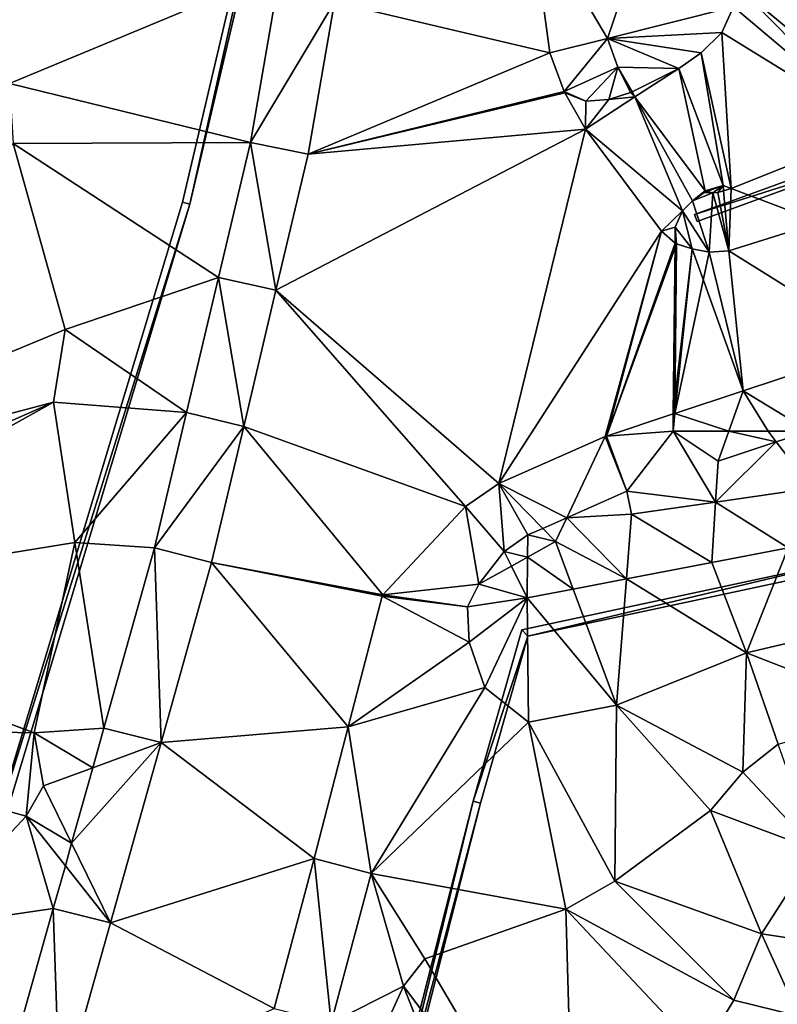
# Model space of a CAD drawing. Header units: inches. Extents: x 573046 to 573309, y 6670408 to 6670677.
# Tile 72 of 111: x 573178 to 573198, y 6670562 to 6670588. Entities that reach past the tile are written whole.
import ezdxf

# ---------------------------------------------------------------- set-up
doc = ezdxf.new("R2010")
doc.units = ezdxf.units.IN
doc.header["$MEASUREMENT"] = 0
for name, color, linetype in [('Objekter_Gjerde', 10, 'Continuous'), ('Objekter_Mur', 10, 'Continuous'), ('Terreng_ortofoto', 10, 'Continuous'), ('Veg', 10, 'Continuous')]:
    doc.layers.add(name, color=color, linetype=linetype)

msp = doc.modelspace()

# ---------------------------------------------------------------- linework, layer by layer
at = {"layer": 'Terreng_ortofoto'}
for points in [[(573194.51, 6670591.608, 216.489), (573191.12, 6670591.06, 216.51), (573193.153, 6670587.615, 216.433)], [(573194.51, 6670591.608, 216.489), (573193.153, 6670587.615, 216.433), (573196.47, 6670588.45, 216.4)], [(573200.192, 6670591.332, 216.42), (573196.7, 6670588.88, 216.39), (573200.871, 6670585.423, 216.32)], [(573185.97, 6670588.57, 216.257), (573191.64, 6670587.24, 216.44), (573191.12, 6670591.06, 216.51)], [(573191.12, 6670591.06, 216.51), (573191.64, 6670587.24, 216.44), (573193.153, 6670587.615, 216.433)], [(573184.54, 6670589.397, 215.97), (573176.69, 6670588.86, 215), (573177.42, 6670586.43, 215)], [(573184.54, 6670589.397, 215.97), (573177.42, 6670586.43, 215), (573183.761, 6670584.881, 215.94)], [(573184.54, 6670589.397, 215.97), (573183.761, 6670584.881, 215.94), (573185.97, 6670588.57, 216.257)], [(573196.47, 6670588.45, 216.4), (573200.3, 6670585.219, 216.315), (573196.7, 6670588.88, 216.39)], [(573200.871, 6670585.423, 216.32), (573196.7, 6670588.88, 216.39), (573200.3, 6670585.219, 216.315)], [(573185.97, 6670588.57, 216.257), (573183.761, 6670584.881, 215.94), (573185.28, 6670584.57, 216.13)], [(573185.97, 6670588.57, 216.257), (573185.28, 6670584.57, 216.13), (573191.64, 6670587.24, 216.44)], [(573196.47, 6670588.45, 216.4), (573193.153, 6670587.615, 216.433), (573196.16, 6670587.77, 216.4)], [(573196.47, 6670588.45, 216.4), (573196.16, 6670587.77, 216.4), (573200.3, 6670585.219, 216.315)], [(573196.16, 6670587.77, 216.4), (573193.153, 6670587.615, 216.433), (573195.62, 6670587.24, 216.4)], [(573196.16, 6670587.77, 216.4), (573195.62, 6670587.24, 216.4), (573196.406, 6670583.672, 216.279)], [(573196.16, 6670587.77, 216.4), (573196.406, 6670583.672, 216.279), (573200.3, 6670585.219, 216.315)], [(573193.153, 6670587.615, 216.433), (573191.64, 6670587.24, 216.44), (573192.013, 6670586.219, 216.43)], [(573193.153, 6670587.615, 216.433), (573192.013, 6670586.219, 216.43), (573193.43, 6670586.858, 216.419)], [(573195.03, 6670586.83, 216.4), (573195.62, 6670587.24, 216.4), (573193.153, 6670587.615, 216.433)], [(573195.03, 6670586.83, 216.4), (573193.153, 6670587.615, 216.433), (573193.43, 6670586.858, 216.419)], [(573185.28, 6670584.57, 216.13), (573192.013, 6670586.219, 216.43), (573191.64, 6670587.24, 216.44)], [(573195.03, 6670586.83, 216.4), (573196.2, 6670583.75, 216.28), (573195.62, 6670587.24, 216.4)], [(573195.62, 6670587.24, 216.4), (573196.2, 6670583.75, 216.28), (573196.406, 6670583.672, 216.279)], [(573192.013, 6670586.219, 216.43), (573192.59, 6670585.97, 216.42), (573193.43, 6670586.858, 216.419)], [(573193.43, 6670586.858, 216.419), (573192.59, 6670585.97, 216.42), (573193.19, 6670586.01, 216.4)], [(573193.43, 6670586.858, 216.419), (573193.19, 6670586.01, 216.4), (573193.76, 6670586.19, 216.4)], [(573193.43, 6670586.858, 216.419), (573193.76, 6670586.19, 216.4), (573193.803, 6670586.212, 216.4)], [(573195.03, 6670586.83, 216.4), (573193.43, 6670586.858, 216.419), (573193.803, 6670586.212, 216.4)], [(573195.03, 6670586.83, 216.4), (573193.803, 6670586.212, 216.4), (573193.877, 6670586.084, 216.396)], [(573195.03, 6670586.83, 216.4), (573193.877, 6670586.084, 216.396), (573195.728, 6670583.603, 216.281)], [(573195.03, 6670586.83, 216.4), (573195.728, 6670583.603, 216.281), (573196.2, 6670583.75, 216.28)], [(573177.42, 6670586.43, 215), (573177.52, 6670584.85, 215), (573183.761, 6670584.881, 215.94)], [(573185.28, 6670584.57, 216.13), (573192.03, 6670586.183, 216.43), (573192.013, 6670586.219, 216.43)], [(573192.013, 6670586.219, 216.43), (573192.03, 6670586.183, 216.43), (573192.039, 6670586.193, 216.43)], [(573192.013, 6670586.219, 216.43), (573192.039, 6670586.193, 216.43), (573192.59, 6670585.97, 216.42)], [(573192.59, 6670585.97, 216.42), (573192.039, 6670586.193, 216.43), (573192.03, 6670586.183, 216.43)], [(573193.76, 6670586.19, 216.4), (573193.19, 6670586.01, 216.4), (573193.877, 6670586.084, 216.396)], [(573193.803, 6670586.212, 216.4), (573193.76, 6670586.19, 216.4), (573193.877, 6670586.084, 216.396)], [(573185.28, 6670584.57, 216.13), (573192.58, 6670585.23, 216.41), (573192.03, 6670586.183, 216.43)], [(573192.59, 6670585.97, 216.42), (573192.03, 6670586.183, 216.43), (573192.58, 6670585.23, 216.41)], [(573193.877, 6670586.084, 216.396), (573193.19, 6670586.01, 216.4), (573192.58, 6670585.23, 216.41)], [(573195.13, 6670583.08, 216.28), (573193.877, 6670586.084, 216.396), (573192.58, 6670585.23, 216.41)], [(573192.59, 6670585.97, 216.42), (573192.58, 6670585.23, 216.41), (573193.19, 6670586.01, 216.4)], [(573195.728, 6670583.603, 216.281), (573193.877, 6670586.084, 216.396), (573195.39, 6670583.34, 216.28)], [(573195.13, 6670583.08, 216.28), (573195.39, 6670583.34, 216.28), (573193.877, 6670586.084, 216.396)], [(573185.28, 6670584.57, 216.13), (573184.433, 6670580.99, 216.203), (573192.58, 6670585.23, 216.41)], [(573184.433, 6670580.99, 216.203), (573190.3, 6670575.91, 216.35), (573192.58, 6670585.23, 216.41)], [(573194.58, 6670582.55, 216.28), (573192.58, 6670585.23, 216.41), (573190.3, 6670575.91, 216.35)], [(573194.58, 6670582.55, 216.28), (573195.13, 6670583.08, 216.28), (573192.58, 6670585.23, 216.41)], [(573200.3, 6670585.219, 216.315), (573196.406, 6670583.672, 216.279), (573198.755, 6670582.785, 216.235)], [(573177.52, 6670584.85, 215), (573166.69, 6670574.9, 214), (573178.89, 6670579.96, 215)], [(573177.52, 6670584.85, 215), (573182.92, 6670581.326, 215.884), (573183.761, 6670584.881, 215.94)], [(573177.52, 6670584.85, 215), (573178.89, 6670579.96, 215), (573182.92, 6670581.326, 215.884)], [(573183.761, 6670584.881, 215.94), (573182.92, 6670581.326, 215.884), (573184.433, 6670580.99, 216.203)], [(573183.761, 6670584.881, 215.94), (573184.433, 6670580.99, 216.203), (573185.28, 6670584.57, 216.13)], [(573195.728, 6670583.603, 216.281), (573195.39, 6670583.34, 216.28), (573195.7, 6670583.56, 216.28)], [(573195.728, 6670583.603, 216.281), (573195.7, 6670583.56, 216.28), (573195.745, 6670583.577, 216.28)], [(573196.2, 6670583.75, 216.28), (573195.728, 6670583.603, 216.281), (573195.771, 6670583.587, 216.28)], [(573195.728, 6670583.603, 216.281), (573195.745, 6670583.577, 216.28), (573195.771, 6670583.587, 216.28)], [(573196.2, 6670583.75, 216.28), (573195.771, 6670583.587, 216.28), (573195.924, 6670583.552, 216.278)], [(573196.2, 6670583.75, 216.28), (573195.924, 6670583.552, 216.278), (573196.055, 6670583.562, 216.277)], [(573196.2, 6670583.75, 216.28), (573196.055, 6670583.562, 216.277), (573196.212, 6670583.611, 216.278)], [(573196.35, 6670582.03, 216.26), (573196.212, 6670583.611, 216.278), (573196.055, 6670583.562, 216.277)], [(573196.2, 6670583.75, 216.28), (573196.212, 6670583.611, 216.278), (573196.406, 6670583.672, 216.279)], [(573196.406, 6670583.672, 216.279), (573196.212, 6670583.611, 216.278), (573196.35, 6670582.03, 216.26)], [(573196.406, 6670583.672, 216.279), (573196.35, 6670582.03, 216.26), (573198.755, 6670582.785, 216.235)], [(573195.13, 6670583.08, 216.28), (573195.83, 6670581.99, 216.26), (573195.39, 6670583.34, 216.28)], [(573195.924, 6670583.552, 216.278), (573195.7, 6670583.56, 216.28), (573195.39, 6670583.34, 216.28)], [(573195.924, 6670583.552, 216.278), (573195.39, 6670583.34, 216.28), (573195.83, 6670581.99, 216.26)], [(573195.745, 6670583.577, 216.28), (573195.7, 6670583.56, 216.28), (573195.924, 6670583.552, 216.278)], [(573195.771, 6670583.587, 216.28), (573195.745, 6670583.577, 216.28), (573195.924, 6670583.552, 216.278)], [(573196.35, 6670582.03, 216.26), (573195.924, 6670583.552, 216.278), (573195.83, 6670581.99, 216.26)], [(573196.35, 6670582.03, 216.26), (573196.055, 6670583.562, 216.277), (573195.924, 6670583.552, 216.278)], [(573194.58, 6670582.55, 216.28), (573194.94, 6670582.65, 216.28), (573195.13, 6670583.08, 216.28)], [(573195.13, 6670583.08, 216.28), (573194.94, 6670582.65, 216.28), (573195.38, 6670582.08, 216.27)], [(573195.13, 6670583.08, 216.28), (573195.38, 6670582.08, 216.27), (573195.83, 6670581.99, 216.26)], [(573194.58, 6670582.55, 216.28), (573194.935, 6670582.233, 216.28), (573194.94, 6670582.65, 216.28)], [(573194.94, 6670582.65, 216.28), (573194.935, 6670582.233, 216.28), (573194.95, 6670582.24, 216.28)], [(573195.38, 6670582.08, 216.27), (573194.94, 6670582.65, 216.28), (573194.969, 6670582.214, 216.28)], [(573194.94, 6670582.65, 216.28), (573194.95, 6670582.24, 216.28), (573194.969, 6670582.214, 216.28)], [(573196.35, 6670582.03, 216.26), (573200.337, 6670579.537, 216.213), (573198.755, 6670582.785, 216.235)], [(573194.58, 6670582.55, 216.28), (573190.3, 6670575.91, 216.35), (573193.092, 6670577.142, 216.24)], [(573194.58, 6670582.55, 216.28), (573193.092, 6670577.142, 216.24), (573193.129, 6670577.156, 216.24)], [(573194.58, 6670582.55, 216.28), (573193.129, 6670577.156, 216.24), (573194.935, 6670582.233, 216.28)], [(573194.935, 6670582.233, 216.28), (573193.129, 6670577.156, 216.24), (573194.888, 6670577.737, 216.233)], [(573194.935, 6670582.233, 216.28), (573194.888, 6670577.737, 216.233), (573194.969, 6670582.214, 216.28)], [(573194.969, 6670582.214, 216.28), (573194.888, 6670577.737, 216.233), (573194.929, 6670577.751, 216.233)], [(573195.38, 6670582.08, 216.27), (573194.969, 6670582.214, 216.28), (573194.929, 6670577.751, 216.233)], [(573195.38, 6670582.08, 216.27), (573194.929, 6670577.751, 216.233), (573195.83, 6670581.99, 216.26)], [(573194.935, 6670582.233, 216.28), (573194.969, 6670582.214, 216.28), (573194.95, 6670582.24, 216.28)], [(573195.83, 6670581.99, 216.26), (573194.929, 6670577.751, 216.233), (573196.723, 6670578.343, 216.227)], [(573196.35, 6670582.03, 216.26), (573195.83, 6670581.99, 216.26), (573196.723, 6670578.343, 216.227)], [(573196.35, 6670582.03, 216.26), (573196.723, 6670578.343, 216.227), (573200.337, 6670579.537, 216.213)], [(573182.92, 6670581.326, 215.884), (573178.89, 6670579.96, 215), (573182.08, 6670577.772, 215.828)], [(573182.92, 6670581.326, 215.884), (573182.08, 6670577.772, 215.828), (573183.587, 6670577.41, 216.277)], [(573182.92, 6670581.326, 215.884), (573183.587, 6670577.41, 216.277), (573184.433, 6670580.99, 216.203)], [(573184.433, 6670580.99, 216.203), (573183.587, 6670577.41, 216.277), (573189.42, 6670575.3, 216.35)], [(573184.433, 6670580.99, 216.203), (573189.42, 6670575.3, 216.35), (573190.3, 6670575.91, 216.35)], [(573166.69, 6670574.9, 214), (573178.58, 6670578.05, 215), (573178.89, 6670579.96, 215)], [(573178.89, 6670579.96, 215), (573178.58, 6670578.05, 215), (573182.08, 6670577.772, 215.828)], [(573200.337, 6670579.537, 216.213), (573196.723, 6670578.343, 216.227), (573198.468, 6670577.287, 216.274)], [(573194.929, 6670577.751, 216.233), (573196.347, 6670577.283, 216.295), (573196.723, 6670578.343, 216.227)], [(573196.723, 6670578.343, 216.227), (573196.347, 6670577.283, 216.295), (573197.38, 6670577.285, 216.285)], [(573196.723, 6670578.343, 216.227), (573197.38, 6670577.285, 216.285), (573198.468, 6670577.287, 216.274)], [(573166.69, 6670574.9, 214), (573168.43, 6670573.56, 214), (573178.58, 6670578.05, 215)], [(573169.03, 6670572.71, 214), (573178.58, 6670578.05, 215), (573168.43, 6670573.56, 214)], [(573169.03, 6670572.71, 214), (573179.14, 6670574.35, 215), (573178.58, 6670578.05, 215)], [(573178.58, 6670578.05, 215), (573179.14, 6670574.35, 215), (573182.08, 6670577.772, 215.828)], [(573182.08, 6670577.772, 215.828), (573179.14, 6670574.35, 215), (573181.239, 6670574.218, 215.773)], [(573183.587, 6670577.41, 216.277), (573182.08, 6670577.772, 215.828), (573181.239, 6670574.218, 215.773)], [(573194.88, 6670577.28, 216.31), (573194.888, 6670577.737, 216.233), (573193.129, 6670577.156, 216.24)], [(573194.88, 6670577.28, 216.31), (573196.347, 6670577.283, 216.295), (573194.929, 6670577.751, 216.233)], [(573194.88, 6670577.28, 216.31), (573194.929, 6670577.751, 216.233), (573194.888, 6670577.737, 216.233)], [(573183.587, 6670577.41, 216.277), (573181.239, 6670574.218, 215.773), (573182.74, 6670573.83, 216.35)], [(573183.587, 6670577.41, 216.277), (573182.74, 6670573.83, 216.35), (573187.244, 6670572.975, 216.29)], [(573183.587, 6670577.41, 216.277), (573187.244, 6670572.975, 216.29), (573189.42, 6670575.3, 216.35)], [(573190.3, 6670575.91, 216.35), (573192.084, 6670575.003, 216.134), (573193.092, 6670577.142, 216.24)], [(573193.667, 6670575.702, 216.116), (573193.092, 6670577.142, 216.24), (573192.084, 6670575.003, 216.134)], [(573193.129, 6670577.156, 216.24), (573193.092, 6670577.142, 216.24), (573193.667, 6670575.702, 216.116)], [(573194.88, 6670577.28, 216.31), (573193.129, 6670577.156, 216.24), (573193.667, 6670575.702, 216.116)], [(573194.88, 6670577.28, 216.31), (573193.667, 6670575.702, 216.116), (573196, 6670575.417, 216)], [(573194.88, 6670577.28, 216.31), (573196.068, 6670576.494, 216.195), (573196.347, 6670577.283, 216.295)], [(573194.88, 6670577.28, 216.31), (573196, 6670575.417, 216), (573196.068, 6670576.494, 216.195)], [(573196.347, 6670577.283, 216.295), (573196.068, 6670576.494, 216.195), (573197.598, 6670577, 216.245)], [(573197.38, 6670577.285, 216.285), (573196.347, 6670577.283, 216.295), (573197.598, 6670577, 216.245)], [(573198.468, 6670577.287, 216.274), (573197.38, 6670577.285, 216.285), (573197.598, 6670577, 216.245)], [(573198.468, 6670577.287, 216.274), (573197.598, 6670577, 216.245), (573198.53, 6670575.78, 216)], [(573196.068, 6670576.494, 216.195), (573196, 6670575.417, 216), (573197.598, 6670577, 216.245)], [(573198.53, 6670575.78, 216), (573197.598, 6670577, 216.245), (573196, 6670575.417, 216)], [(573189.42, 6670575.3, 216.35), (573190.439, 6670574.12, 216.094), (573190.3, 6670575.91, 216.35)], [(573190.439, 6670574.12, 216.094), (573191.061, 6670574.552, 216.145), (573190.3, 6670575.91, 216.35)], [(573190.3, 6670575.91, 216.35), (573191.454, 6670574.725, 216.141), (573192.084, 6670575.003, 216.134)], [(573190.3, 6670575.91, 216.35), (573191.061, 6670574.552, 216.145), (573191.454, 6670574.725, 216.141)], [(573193.667, 6670575.702, 216.116), (573192.084, 6670575.003, 216.134), (573193.79, 6670575.1, 216)], [(573196, 6670575.417, 216), (573193.667, 6670575.702, 216.116), (573193.79, 6670575.1, 216)], [(573198.53, 6670575.78, 216), (573196, 6670575.417, 216), (573197.907, 6670574.212, 215.278)], [(573195.9, 6670573.827, 215.223), (573196, 6670575.417, 216), (573193.79, 6670575.1, 216)], [(573195.9, 6670573.827, 215.223), (573197.907, 6670574.212, 215.278), (573196, 6670575.417, 216)], [(573187.244, 6670572.975, 216.29), (573189.77, 6670573.26, 216), (573189.42, 6670575.3, 216.35)], [(573189.77, 6670573.26, 216), (573190.439, 6670574.12, 216.094), (573189.42, 6670575.3, 216.35)], [(573193.79, 6670575.1, 216), (573192.084, 6670575.003, 216.134), (573193.654, 6670573.396, 215.162)], [(573195.9, 6670573.827, 215.223), (573193.79, 6670575.1, 216), (573193.654, 6670573.396, 215.162)], [(573191.79, 6670574.38, 216), (573192.084, 6670575.003, 216.134), (573191.454, 6670574.725, 216.141)], [(573191.79, 6670574.38, 216), (573193.654, 6670573.396, 215.162), (573192.084, 6670575.003, 216.134)], [(573190.439, 6670574.12, 216.094), (573191.054, 6670573.972, 216), (573191.061, 6670574.552, 216.145)], [(573191.061, 6670574.552, 216.145), (573191.054, 6670573.972, 216), (573191.79, 6670574.38, 216)], [(573191.061, 6670574.552, 216.145), (573191.79, 6670574.38, 216), (573191.454, 6670574.725, 216.141)], [(573169.03, 6670572.71, 214), (573178.07, 6670569.35, 215), (573179.14, 6670574.35, 215)], [(573178.07, 6670569.35, 215), (573179.907, 6670569.47, 215.81), (573179.14, 6670574.35, 215)], [(573179.907, 6670569.47, 215.81), (573181.239, 6670574.218, 215.773), (573179.14, 6670574.35, 215)], [(573191.79, 6670574.38, 216), (573191.054, 6670573.972, 216), (573192.255, 6670573.127, 215.123)], [(573191.79, 6670574.38, 216), (573192.255, 6670573.127, 215.123), (573193.654, 6670573.396, 215.162)], [(573179.907, 6670569.47, 215.81), (573181.41, 6670569.09, 216.43), (573181.239, 6670574.218, 215.773)], [(573181.41, 6670569.09, 216.43), (573182.74, 6670573.83, 216.35), (573181.239, 6670574.218, 215.773)], [(573189.77, 6670573.26, 216), (573190.627, 6670573.735, 216), (573190.439, 6670574.12, 216.094)], [(573190.439, 6670574.12, 216.094), (573190.627, 6670573.735, 216), (573191.054, 6670573.972, 216)], [(573196.81, 6670571.45, 216), (573197.907, 6670574.212, 215.278), (573195.9, 6670573.827, 215.223)], [(573201.58, 6670572.57, 216), (573197.907, 6670574.212, 215.278), (573196.81, 6670571.45, 216)], [(573181.41, 6670569.09, 216.43), (573186.335, 6670569.5, 216.375), (573182.74, 6670573.83, 216.35)], [(573182.74, 6670573.83, 216.35), (573186.335, 6670569.5, 216.375), (573187.225, 6670572.941, 216.29)], [(573182.74, 6670573.83, 216.35), (573187.225, 6670572.941, 216.29), (573187.244, 6670572.975, 216.29)], [(573191.04, 6670572.894, 215.09), (573191.054, 6670573.972, 216), (573190.627, 6670573.735, 216)], [(573191.04, 6670572.894, 215.09), (573192.255, 6670573.127, 215.123), (573191.054, 6670573.972, 216)], [(573196.81, 6670571.45, 216), (573195.9, 6670573.827, 215.223), (573193.654, 6670573.396, 215.162)], [(573191.04, 6670572.894, 215.09), (573190.627, 6670573.735, 216), (573189.77, 6670573.26, 216)], [(573187.244, 6670572.975, 216.29), (573189.47, 6670572.66, 216), (573189.77, 6670573.26, 216)], [(573189.47, 6670572.66, 216), (573191.04, 6670572.894, 215.09), (573189.77, 6670573.26, 216)], [(573193.39, 6670570.07, 216), (573193.654, 6670573.396, 215.162), (573192.255, 6670573.127, 215.123)], [(573196.81, 6670571.45, 216), (573193.654, 6670573.396, 215.162), (573193.39, 6670570.07, 216)], [(573191.04, 6670572.894, 215.09), (573193.39, 6670570.07, 216), (573192.255, 6670573.127, 215.123)], [(573189.52, 6670571.73, 216), (573187.225, 6670572.941, 216.29), (573186.335, 6670569.5, 216.375)], [(573187.244, 6670572.975, 216.29), (573187.225, 6670572.941, 216.29), (573189.47, 6670572.66, 216)], [(573189.47, 6670572.66, 216), (573187.225, 6670572.941, 216.29), (573189.52, 6670571.73, 216)], [(573189.47, 6670572.66, 216), (573189.52, 6670571.73, 216), (573191.04, 6670572.894, 215.09)], [(573191.04, 6670572.894, 215.09), (573189.52, 6670571.73, 216), (573189.93, 6670570.54, 216)], [(573191.04, 6670572.894, 215.09), (573189.93, 6670570.54, 216), (573191.08, 6670569.63, 216)], [(573191.04, 6670572.894, 215.09), (573191.08, 6670569.63, 216), (573193.39, 6670570.07, 216)], [(573169.03, 6670572.71, 214), (573169.26, 6670569.52, 214), (573178.07, 6670569.35, 215)], [(573201.58, 6670572.57, 216), (573196.81, 6670571.45, 216), (573200.721, 6670569.929, 217)], [(573189.52, 6670571.73, 216), (573186.335, 6670569.5, 216.375), (573189.93, 6670570.54, 216)], [(573196.81, 6670571.45, 216), (573193.39, 6670570.07, 216), (573196.72, 6670568.31, 217)], [(573196.81, 6670571.45, 216), (573196.72, 6670568.31, 217), (573197.65, 6670569.05, 217)], [(573196.81, 6670571.45, 216), (573197.65, 6670569.05, 217), (573200.721, 6670569.929, 217)], [(573186.335, 6670569.5, 216.375), (573186.939, 6670565.646, 216.541), (573189.93, 6670570.54, 216)], [(573189.93, 6670570.54, 216), (573186.939, 6670565.646, 216.541), (573191.08, 6670569.63, 216)], [(573193.39, 6670570.07, 216), (573191.08, 6670569.63, 216), (573193.35, 6670565.44, 217)], [(573195.87, 6670567.3, 217), (573193.39, 6670570.07, 216), (573193.35, 6670565.44, 217)], [(573196.72, 6670568.31, 217), (573193.39, 6670570.07, 216), (573195.87, 6670567.3, 217)], [(573191.08, 6670569.63, 216), (573186.939, 6670565.646, 216.541), (573192.06, 6670564.71, 217)], [(573191.08, 6670569.63, 216), (573192.06, 6670564.71, 217), (573193.35, 6670565.44, 217)], [(573169.26, 6670569.52, 214), (573175.11, 6670564.22, 215), (573177.86, 6670567.15, 215)], [(573169.26, 6670569.52, 214), (573177.86, 6670567.15, 215), (573178.07, 6670569.35, 215)], [(573178.07, 6670569.35, 215), (573177.86, 6670567.15, 215), (573178.32, 6670567.95, 215)], [(573178.07, 6670569.35, 215), (573179.614, 6670568.427, 215.818), (573179.907, 6670569.47, 215.81)], [(573178.07, 6670569.35, 215), (573178.32, 6670567.95, 215), (573179.614, 6670568.427, 215.818)], [(573179.907, 6670569.47, 215.81), (573179.614, 6670568.427, 215.818), (573181.41, 6670569.09, 216.43)], [(573181.41, 6670569.09, 216.43), (573185.44, 6670566.04, 216.46), (573186.335, 6670569.5, 216.375)], [(573185.44, 6670566.04, 216.46), (573186.939, 6670565.646, 216.541), (573186.335, 6670569.5, 216.375)], [(573181.41, 6670569.09, 216.43), (573179.614, 6670568.427, 215.818), (573179.057, 6670566.442, 215.833)], [(573181.41, 6670569.09, 216.43), (573179.057, 6670566.442, 215.833), (573180.08, 6670564.35, 216.51)], [(573181.41, 6670569.09, 216.43), (573180.08, 6670564.35, 216.51), (573185.44, 6670566.04, 216.46)], [(573197.65, 6670569.05, 217), (573196.72, 6670568.31, 217), (573198.63, 6670566.27, 218)], [(573178.32, 6670567.95, 215), (573179.057, 6670566.442, 215.833), (573179.614, 6670568.427, 215.818)], [(573196.72, 6670568.31, 217), (573195.87, 6670567.3, 217), (573198.63, 6670566.27, 218)], [(573177.86, 6670567.15, 215), (573179.057, 6670566.442, 215.833), (573178.32, 6670567.95, 215)], [(573195.87, 6670567.3, 217), (573193.35, 6670565.44, 217), (573197.21, 6670564.06, 218)], [(573195.87, 6670567.3, 217), (573197.21, 6670564.06, 218), (573198.63, 6670566.27, 218)], [(573177.86, 6670567.15, 215), (573175.11, 6670564.22, 215), (573178.575, 6670564.722, 215.846)], [(573177.86, 6670567.15, 215), (573178.575, 6670564.722, 215.846), (573178.891, 6670565.85, 215.838)], [(573177.86, 6670567.15, 215), (573178.891, 6670565.85, 215.838), (573179.057, 6670566.442, 215.833)], [(573178.891, 6670565.85, 215.838), (573180.08, 6670564.35, 216.51), (573179.057, 6670566.442, 215.833)], [(573198.63, 6670566.27, 218), (573197.21, 6670564.06, 218), (573199.17, 6670563.76, 219)], [(573185.44, 6670566.04, 216.46), (573180.08, 6670564.35, 216.51), (573184.383, 6670562.097, 216.583)], [(573185.44, 6670566.04, 216.46), (573184.383, 6670562.097, 216.583), (573185.886, 6670561.716, 216.685)], [(573185.44, 6670566.04, 216.46), (573185.886, 6670561.716, 216.685), (573186.939, 6670565.646, 216.541)], [(573178.891, 6670565.85, 215.838), (573178.575, 6670564.722, 215.846), (573180.08, 6670564.35, 216.51)], [(573185.886, 6670561.716, 216.685), (573187.79, 6670562.68, 217), (573186.939, 6670565.646, 216.541)], [(573186.939, 6670565.646, 216.541), (573187.79, 6670562.68, 217), (573188.35, 6670563.4, 217)], [(573186.939, 6670565.646, 216.541), (573188.35, 6670563.4, 217), (573192.06, 6670564.71, 217)], [(573193.35, 6670565.44, 217), (573192.06, 6670564.71, 217), (573196.48, 6670562.31, 218)], [(573193.35, 6670565.44, 217), (573196.48, 6670562.31, 218), (573197.21, 6670564.06, 218)], [(573175.11, 6670564.22, 215), (573177.242, 6670559.975, 215.883), (573178.575, 6670564.722, 215.846)], [(573177.242, 6670559.975, 215.883), (573178.75, 6670559.61, 216.59), (573178.575, 6670564.722, 215.846)], [(573178.575, 6670564.722, 215.846), (573178.75, 6670559.61, 216.59), (573180.08, 6670564.35, 216.51)], [(573192.06, 6670564.71, 217), (573188.35, 6670563.4, 217), (573192.29, 6670556.7, 218)], [(573196.48, 6670562.31, 218), (573192.06, 6670564.71, 217), (573195.63, 6670560.91, 218)], [(573195.63, 6670560.91, 218), (573192.06, 6670564.71, 217), (573192.29, 6670556.7, 218)], [(573180.08, 6670564.35, 216.51), (573178.75, 6670559.61, 216.59), (573184.383, 6670562.097, 216.583)], [(573197.21, 6670564.06, 218), (573196.48, 6670562.31, 218), (573198.19, 6670561.89, 219)], [(573197.21, 6670564.06, 218), (573198.19, 6670561.89, 219), (573199.17, 6670563.76, 219)], [(573188.35, 6670563.4, 217), (573187.79, 6670562.68, 217), (573192.29, 6670556.7, 218)], [(573185.2, 6670556.99, 217), (573190.72, 6670555.22, 218), (573187.79, 6670562.68, 217)], [(573185.886, 6670561.716, 216.685), (573185.2, 6670556.99, 217), (573187.79, 6670562.68, 217)], [(573187.79, 6670562.68, 217), (573190.72, 6670555.22, 218), (573192.29, 6670556.7, 218)], [(573196.48, 6670562.31, 218), (573195.63, 6670560.91, 218), (573198.19, 6670561.89, 219)]]:
    msp.add_3dface(points, dxfattribs=at)
at = {"layer": 'Veg', "color": 7}
for points in [[(573185.97, 6670588.57, 216.257), (573191.64, 6670587.24, 216.44), (573191.12, 6670591.06, 216.51)], [(573185.28, 6670584.57, 216.13), (573191.64, 6670587.24, 216.44), (573185.97, 6670588.57, 216.257)], [(573185.28, 6670584.57, 216.13), (573192.013, 6670586.219, 216.43), (573191.64, 6670587.24, 216.44)], [(573185.28, 6670584.57, 216.13), (573192.03, 6670586.183, 216.43), (573192.013, 6670586.219, 216.43)], [(573185.28, 6670584.57, 216.13), (573192.58, 6670585.23, 216.41), (573192.03, 6670586.183, 216.43)], [(573185.28, 6670584.57, 216.13), (573184.433, 6670580.99, 216.203), (573192.58, 6670585.23, 216.41)], [(573184.433, 6670580.99, 216.203), (573190.3, 6670575.91, 216.35), (573192.58, 6670585.23, 216.41)], [(573190.3, 6670575.91, 216.35), (573194.58, 6670582.55, 216.28), (573192.58, 6670585.23, 216.41)], [(573196.35, 6670582.03, 216.26), (573200.337, 6670579.537, 216.213), (573198.755, 6670582.785, 216.235)], [(573190.3, 6670575.91, 216.35), (573193.092, 6670577.142, 216.24), (573194.58, 6670582.55, 216.28)], [(573193.092, 6670577.142, 216.24), (573193.129, 6670577.156, 216.24), (573194.58, 6670582.55, 216.28)], [(573193.129, 6670577.156, 216.24), (573194.935, 6670582.233, 216.28), (573194.58, 6670582.55, 216.28)], [(573193.129, 6670577.156, 216.24), (573194.969, 6670582.214, 216.28), (573194.935, 6670582.233, 216.28)], [(573193.129, 6670577.156, 216.24), (573194.888, 6670577.737, 216.233), (573194.969, 6670582.214, 216.28)], [(573194.888, 6670577.737, 216.233), (573195.38, 6670582.08, 216.27), (573194.969, 6670582.214, 216.28)], [(573194.929, 6670577.751, 216.233), (573195.38, 6670582.08, 216.27), (573194.888, 6670577.737, 216.233)], [(573194.929, 6670577.751, 216.233), (573196.723, 6670578.343, 216.227), (573195.38, 6670582.08, 216.27)], [(573196.723, 6670578.343, 216.227), (573195.83, 6670581.99, 216.26), (573195.38, 6670582.08, 216.27)], [(573195.83, 6670581.99, 216.26), (573196.723, 6670578.343, 216.227), (573196.35, 6670582.03, 216.26)], [(573196.723, 6670578.343, 216.227), (573200.337, 6670579.537, 216.213), (573196.35, 6670582.03, 216.26)], [(573183.587, 6670577.41, 216.277), (573189.42, 6670575.3, 216.35), (573184.433, 6670580.99, 216.203)], [(573189.42, 6670575.3, 216.35), (573190.3, 6670575.91, 216.35), (573184.433, 6670580.99, 216.203)], [(573182.74, 6670573.83, 216.35), (573187.244, 6670572.975, 216.29), (573183.587, 6670577.41, 216.277)], [(573187.244, 6670572.975, 216.29), (573189.42, 6670575.3, 216.35), (573183.587, 6670577.41, 216.277)], [(573181.41, 6670569.09, 216.43), (573186.335, 6670569.5, 216.375), (573182.74, 6670573.83, 216.35)], [(573186.335, 6670569.5, 216.375), (573187.225, 6670572.941, 216.29), (573182.74, 6670573.83, 216.35)], [(573187.225, 6670572.941, 216.29), (573187.244, 6670572.975, 216.29), (573182.74, 6670573.83, 216.35)], [(573181.41, 6670569.09, 216.43), (573185.44, 6670566.04, 216.46), (573186.335, 6670569.5, 216.375)], [(573180.08, 6670564.35, 216.51), (573185.44, 6670566.04, 216.46), (573181.41, 6670569.09, 216.43)], [(573180.08, 6670564.35, 216.51), (573184.383, 6670562.097, 216.583), (573185.44, 6670566.04, 216.46)], [(573178.75, 6670559.61, 216.59), (573184.383, 6670562.097, 216.583), (573180.08, 6670564.35, 216.51)]]:
    msp.add_3dface(points, dxfattribs=at)

# ---------------------------------------------------------------- meshes
at = {"layer": 'Objekter_Gjerde', "color": 24, "true_color": 0xaa170d}
mesh = msp.add_polyface(dxfattribs=at)
corners = [(573186.194, 6670601.236, 217.08), (573184.098, 6670605.497, 217.03), (573183.922, 6670605.401, 217.03), (573186.406, 6670601.264, 217.08), (573182.167, 6670583.253, 215.91), (573176.398, 6670564.818, 215.47), (573143.619, 6670567.719, 213.45), (573143.601, 6670567.519, 213.45), (573176.542, 6670564.604, 215.47), (573181.973, 6670583.305, 215.91), (573186.194, 6670601.236, 216.463), (573184.098, 6670605.497, 216.636), (573183.922, 6670605.401, 216.618), (573186.406, 6670601.264, 216.487), (573182.167, 6670583.253, 215.733), (573176.398, 6670564.818, 215.206), (573143.619, 6670567.719, 212.447), (573143.601, 6670567.519, 212.432), (573176.542, 6670564.604, 215.306), (573181.973, 6670583.305, 215.701)]
mesh.append_faces([[corners[k] for k in face] for face in [(7, 6, 16), (7, 16, 17), (7, 6, 16), (7, 16, 17), (8, 7, 18), (7, 17, 18), (8, 7, 18), (7, 17, 18), (6, 5, 15), (6, 15, 16), (6, 5, 15), (6, 15, 16), (5, 9, 19), (5, 19, 15), (5, 9, 19), (5, 19, 15), (4, 8, 14), (8, 18, 14), (4, 8, 14), (8, 18, 14), (9, 0, 10), (9, 10, 19), (9, 0, 10), (9, 10, 19), (3, 4, 13), (4, 14, 13), (3, 4, 13), (4, 14, 13), (0, 2, 12), (0, 12, 10), (0, 2, 12), (0, 12, 10), (1, 3, 11), (3, 13, 11), (1, 3, 11), (3, 13, 11), (2, 1, 11), (2, 11, 12), (2, 1, 11), (2, 11, 12), (15, 17, 18), (10, 19, 14), (14, 19, 15), (14, 15, 18), (15, 16, 17), (13, 10, 14), (13, 11, 10), (10, 11, 12), (5, 7, 8), (0, 9, 4), (4, 9, 5), (4, 5, 8), (5, 6, 7), (3, 0, 4), (3, 1, 0), (0, 1, 2)]], dxfattribs={"color": 25})
mesh = msp.add_polyface(dxfattribs=at)
corners = [(573186.194, 6670601.236, 217.08), (573184.098, 6670605.497, 217.03), (573183.922, 6670605.401, 217.03), (573186.406, 6670601.264, 217.08), (573182.167, 6670583.253, 215.91), (573176.398, 6670564.818, 215.47), (573143.619, 6670567.719, 213.45), (573143.601, 6670567.519, 213.45), (573176.542, 6670564.604, 215.47), (573181.973, 6670583.305, 215.91), (573186.194, 6670601.236, 216.463), (573184.098, 6670605.497, 216.636), (573183.922, 6670605.401, 216.618), (573186.406, 6670601.264, 216.487), (573182.167, 6670583.253, 215.733), (573176.398, 6670564.818, 215.206), (573143.619, 6670567.719, 212.447), (573143.601, 6670567.519, 212.432), (573176.542, 6670564.604, 215.306), (573181.973, 6670583.305, 215.701)]
mesh.append_faces([[corners[k] for k in face] for face in [(7, 6, 16), (7, 16, 17), (7, 6, 16), (7, 16, 17), (8, 7, 18), (7, 17, 18), (8, 7, 18), (7, 17, 18), (6, 5, 15), (6, 15, 16), (6, 5, 15), (6, 15, 16), (5, 9, 19), (5, 19, 15), (5, 9, 19), (5, 19, 15), (4, 8, 14), (8, 18, 14), (4, 8, 14), (8, 18, 14), (9, 0, 10), (9, 10, 19), (9, 0, 10), (9, 10, 19), (3, 4, 13), (4, 14, 13), (3, 4, 13), (4, 14, 13), (0, 2, 12), (0, 12, 10), (0, 2, 12), (0, 12, 10), (1, 3, 11), (3, 13, 11), (1, 3, 11), (3, 13, 11), (2, 1, 11), (2, 11, 12), (2, 1, 11), (2, 11, 12), (15, 17, 18), (10, 19, 14), (14, 19, 15), (14, 15, 18), (15, 16, 17), (13, 10, 14), (13, 11, 10), (10, 11, 12), (5, 7, 8), (0, 9, 4), (4, 9, 5), (4, 5, 8), (5, 6, 7), (3, 0, 4), (3, 1, 0), (0, 1, 2)]])
mesh = msp.add_polyface(dxfattribs=at)
corners = [(573206.181, 6670586.965, 217.7), (573206.239, 6670586.773, 217.7), (573218.415, 6670591.355, 217.4), (573218.345, 6670591.543, 217.4), (573199.777, 6670584.565, 217.63), (573199.843, 6670584.377, 217.63), (573195.446, 6670582.985, 217.65), (573195.514, 6670582.797, 217.65), (573206.181, 6670586.965, 216.323), (573206.239, 6670586.773, 216.309), (573218.415, 6670591.355, 216.31), (573218.345, 6670591.543, 216.31), (573199.777, 6670584.565, 216.284), (573199.843, 6670584.377, 216.278), (573195.446, 6670582.985, 216.275), (573195.514, 6670582.797, 216.273)]
mesh.append_faces([[corners[k] for k in face] for face in [(3, 2, 10), (3, 10, 11), (3, 2, 10), (3, 10, 11), (5, 7, 15), (5, 15, 13), (7, 6, 14), (7, 14, 15), (5, 7, 15), (5, 15, 13), (7, 6, 14), (7, 14, 15), (6, 4, 14), (4, 12, 14), (6, 4, 14), (4, 12, 14), (1, 5, 9), (5, 13, 9), (1, 5, 9), (5, 13, 9), (4, 0, 8), (4, 8, 12), (4, 0, 8), (4, 8, 12), (2, 1, 9), (2, 9, 10), (2, 1, 9), (2, 9, 10), (0, 3, 8), (3, 11, 8), (0, 3, 8), (3, 11, 8), (8, 12, 9), (12, 14, 13), (13, 14, 15), (9, 12, 13), (10, 11, 8), (8, 9, 10), (0, 4, 1), (4, 6, 5), (5, 6, 7), (1, 4, 5), (2, 3, 0), (0, 1, 2)]], dxfattribs={"color": 25})
mesh = msp.add_polyface(dxfattribs=at)
corners = [(573206.181, 6670586.965, 217.7), (573206.239, 6670586.773, 217.7), (573218.415, 6670591.355, 217.4), (573218.345, 6670591.543, 217.4), (573199.777, 6670584.565, 217.63), (573199.843, 6670584.377, 217.63), (573195.446, 6670582.985, 217.65), (573195.514, 6670582.797, 217.65), (573206.181, 6670586.965, 216.323), (573206.239, 6670586.773, 216.309), (573218.415, 6670591.355, 216.31), (573218.345, 6670591.543, 216.31), (573199.777, 6670584.565, 216.284), (573199.843, 6670584.377, 216.278), (573195.446, 6670582.985, 216.275), (573195.514, 6670582.797, 216.273)]
mesh.append_faces([[corners[k] for k in face] for face in [(3, 2, 10), (3, 10, 11), (3, 2, 10), (3, 10, 11), (5, 7, 15), (5, 15, 13), (7, 6, 14), (7, 14, 15), (5, 7, 15), (5, 15, 13), (7, 6, 14), (7, 14, 15), (6, 4, 14), (4, 12, 14), (6, 4, 14), (4, 12, 14), (1, 5, 9), (5, 13, 9), (1, 5, 9), (5, 13, 9), (4, 0, 8), (4, 8, 12), (4, 0, 8), (4, 8, 12), (2, 1, 9), (2, 9, 10), (2, 1, 9), (2, 9, 10), (0, 3, 8), (3, 11, 8), (0, 3, 8), (3, 11, 8), (8, 12, 9), (12, 14, 13), (13, 14, 15), (9, 12, 13), (10, 11, 8), (8, 9, 10), (0, 4, 1), (4, 6, 5), (5, 6, 7), (1, 4, 5), (2, 3, 0), (0, 1, 2)]])
mesh = msp.add_polyface(dxfattribs=at)
corners = [(573191.141, 6670494.29, 221.39), (573190.959, 6670494.21, 221.39), (573196.659, 6670481.868, 221.35), (573196.841, 6670481.952, 221.35), (573188.043, 6670501.606, 221.2), (573187.857, 6670501.534, 221.2), (573186.327, 6670506.505, 221.14), (573186.133, 6670506.455, 221.14), (573262.36, 6670586.863, 217.46), (573262.32, 6670587.059, 217.46), (573236.564, 6670581.691, 216.68), (573236.576, 6670581.489, 216.68), (573184.31, 6670517.029, 220.85), (573199.534, 6670573.908, 216.26), (573184.18, 6670520.28, 220.75), (573184.51, 6670517.049, 220.85), (573183.24, 6670528.687, 220.21), (573183.04, 6670528.673, 220.21), (573183.05, 6670535.637, 219.7), (573190.9, 6670572.056, 216.26), (573191.06, 6670571.886, 216.26), (573189.623, 6670567.546, 217.63), (573184.38, 6670520.298, 220.75), (573183.721, 6670541.701, 219.33), (573183.25, 6670535.625, 219.7), (573184.199, 6670544.406, 219.1), (573184.001, 6670544.434, 219.1), (573184.768, 6670547.668, 218.71), (573184.572, 6670547.71, 218.71), (573183.919, 6670541.677, 219.33), (573199.586, 6670573.714, 216.26), (573189.817, 6670567.494, 217.63), (573191.141, 6670494.29, 220.688), (573190.959, 6670494.21, 220.621), (573196.659, 6670481.868, 220.275), (573196.841, 6670481.952, 220.299), (573188.043, 6670501.606, 220.489), (573187.857, 6670501.534, 220.438), (573186.327, 6670506.505, 220.686), (573186.133, 6670506.455, 220.562), (573236.564, 6670581.691, 216.218), (573262.36, 6670586.863, 216.358), (573262.32, 6670587.059, 216.319), (573236.576, 6670581.489, 216.282), (573184.51, 6670517.049, 220.114), (573184.31, 6670517.029, 220.073), (573199.534, 6670573.908, 215.492), (573190.9, 6670572.056, 215.34), (573191.06, 6670571.886, 215.372), (573184.18, 6670520.28, 220.141), (573183.24, 6670528.687, 219.319), (573183.04, 6670528.673, 219.258), (573183.25, 6670535.625, 219.15), (573183.05, 6670535.637, 219.091), (573189.623, 6670567.546, 216.319), (573183.919, 6670541.677, 218.61), (573183.721, 6670541.701, 218.543), (573189.817, 6670567.494, 216.328), (573184.572, 6670547.71, 218.273), (573184.38, 6670520.298, 220.18), (573184.199, 6670544.406, 218.534), (573184.001, 6670544.434, 218.473), (573184.768, 6670547.668, 218.331), (573199.586, 6670573.714, 215.564)]
mesh.append_faces([[corners[k] for k in face] for face in [(19, 13, 46), (19, 46, 47), (19, 13, 46), (19, 46, 47), (30, 20, 63), (20, 48, 63), (30, 20, 63), (20, 48, 63), (13, 10, 40), (13, 40, 46), (13, 10, 40), (13, 40, 46), (11, 30, 43), (30, 63, 43), (11, 30, 43), (30, 63, 43), (21, 19, 54), (19, 47, 54), (21, 19, 54), (19, 47, 54), (20, 31, 57), (20, 57, 48), (20, 31, 57), (20, 57, 48), (10, 9, 42), (10, 42, 40), (10, 9, 42), (10, 42, 40), (8, 11, 41), (11, 43, 41), (8, 11, 41), (11, 43, 41), (9, 8, 41), (9, 41, 42), (9, 8, 41), (9, 41, 42), (28, 21, 58), (21, 54, 58), (28, 21, 58), (21, 54, 58), (31, 27, 62), (31, 62, 57), (31, 27, 62), (31, 62, 57), (26, 28, 61), (28, 58, 61), (26, 28, 61), (28, 58, 61), (27, 25, 60), (27, 60, 62), (27, 25, 60), (27, 60, 62), (23, 26, 56), (26, 61, 56), (23, 26, 56), (26, 61, 56), (25, 29, 55), (25, 55, 60), (25, 29, 55), (25, 55, 60), (18, 23, 53), (23, 56, 53), (18, 23, 53), (23, 56, 53), (29, 24, 52), (29, 52, 55), (29, 24, 52), (29, 52, 55), (17, 18, 51), (18, 53, 51), (17, 18, 51), (18, 53, 51), (24, 16, 50), (24, 50, 52), (24, 16, 50), (24, 50, 52), (14, 17, 49), (17, 51, 49), (14, 17, 49), (17, 51, 49), (16, 22, 59), (16, 59, 50), (16, 22, 59), (16, 59, 50), (12, 14, 45), (14, 49, 45), (12, 14, 45), (14, 49, 45), (22, 15, 44), (22, 44, 59), (22, 15, 44), (22, 44, 59), (7, 12, 39), (12, 45, 39), (7, 12, 39), (12, 45, 39), (15, 6, 38), (15, 38, 44), (15, 6, 38), (15, 38, 44), (3, 2, 35), (2, 34, 35), (3, 2, 35), (2, 34, 35), (5, 7, 39), (5, 39, 37), (5, 7, 39), (5, 39, 37), (2, 1, 33), (2, 33, 34), (2, 1, 33), (2, 33, 34), (6, 4, 38), (4, 36, 38), (6, 4, 38), (4, 36, 38), (0, 3, 32), (3, 35, 32), (0, 3, 32), (3, 35, 32), (1, 5, 33), (5, 37, 33), (1, 5, 33), (5, 37, 33), (4, 0, 32), (4, 32, 36), (4, 0, 32), (4, 32, 36), (57, 48, 54), (63, 46, 48), (57, 58, 62), (63, 43, 46), (62, 61, 60), (55, 60, 56), (55, 53, 52), (44, 39, 38), (59, 49, 44), (52, 51, 50), (62, 58, 61), (60, 61, 56), (38, 37, 36), (59, 50, 49), (57, 54, 58), (55, 56, 53), (48, 47, 54), (52, 53, 51), (49, 50, 51), (49, 45, 44), (36, 33, 32), (46, 43, 40), (46, 47, 48), (44, 45, 39), (43, 41, 40), (40, 41, 42), (38, 39, 37), (36, 37, 33), (34, 35, 32), (32, 33, 34), (31, 20, 21), (30, 13, 20), (31, 21, 27), (29, 25, 23), (27, 26, 25), (30, 11, 13), (29, 23, 24), (6, 5, 4), (15, 12, 6), (24, 18, 16), (21, 28, 27), (27, 28, 26), (23, 25, 26), (23, 18, 24), (22, 14, 15), (22, 16, 14), (20, 19, 21), (13, 19, 20), (18, 17, 16), (14, 16, 17), (14, 12, 15), (4, 1, 0), (11, 10, 13), (12, 7, 6), (11, 8, 10), (8, 9, 10), (6, 7, 5), (4, 5, 1), (2, 3, 0), (0, 1, 2)]], dxfattribs={"color": 25})
mesh = msp.add_polyface(dxfattribs=at)
corners = [(573191.141, 6670494.29, 221.39), (573190.959, 6670494.21, 221.39), (573196.659, 6670481.868, 221.35), (573196.841, 6670481.952, 221.35), (573188.043, 6670501.606, 221.2), (573187.857, 6670501.534, 221.2), (573186.327, 6670506.505, 221.14), (573186.133, 6670506.455, 221.14), (573262.36, 6670586.863, 217.46), (573262.32, 6670587.059, 217.46), (573236.564, 6670581.691, 216.68), (573236.576, 6670581.489, 216.68), (573184.31, 6670517.029, 220.85), (573199.534, 6670573.908, 216.26), (573184.18, 6670520.28, 220.75), (573184.51, 6670517.049, 220.85), (573183.24, 6670528.687, 220.21), (573183.04, 6670528.673, 220.21), (573183.05, 6670535.637, 219.7), (573190.9, 6670572.056, 216.26), (573191.06, 6670571.886, 216.26), (573189.623, 6670567.546, 217.63), (573184.38, 6670520.298, 220.75), (573183.721, 6670541.701, 219.33), (573183.25, 6670535.625, 219.7), (573184.199, 6670544.406, 219.1), (573184.001, 6670544.434, 219.1), (573184.768, 6670547.668, 218.71), (573184.572, 6670547.71, 218.71), (573183.919, 6670541.677, 219.33), (573199.586, 6670573.714, 216.26), (573189.817, 6670567.494, 217.63), (573191.141, 6670494.29, 220.688), (573190.959, 6670494.21, 220.621), (573196.659, 6670481.868, 220.275), (573196.841, 6670481.952, 220.299), (573188.043, 6670501.606, 220.489), (573187.857, 6670501.534, 220.438), (573186.327, 6670506.505, 220.686), (573186.133, 6670506.455, 220.562), (573236.564, 6670581.691, 216.218), (573262.36, 6670586.863, 216.358), (573262.32, 6670587.059, 216.319), (573236.576, 6670581.489, 216.282), (573184.51, 6670517.049, 220.114), (573184.31, 6670517.029, 220.073), (573199.534, 6670573.908, 215.492), (573190.9, 6670572.056, 215.34), (573191.06, 6670571.886, 215.372), (573184.18, 6670520.28, 220.141), (573183.24, 6670528.687, 219.319), (573183.04, 6670528.673, 219.258), (573183.25, 6670535.625, 219.15), (573183.05, 6670535.637, 219.091), (573189.623, 6670567.546, 216.319), (573183.919, 6670541.677, 218.61), (573183.721, 6670541.701, 218.543), (573189.817, 6670567.494, 216.328), (573184.572, 6670547.71, 218.273), (573184.38, 6670520.298, 220.18), (573184.199, 6670544.406, 218.534), (573184.001, 6670544.434, 218.473), (573184.768, 6670547.668, 218.331), (573199.586, 6670573.714, 215.564)]
mesh.append_faces([[corners[k] for k in face] for face in [(19, 13, 46), (19, 46, 47), (19, 13, 46), (19, 46, 47), (30, 20, 63), (20, 48, 63), (30, 20, 63), (20, 48, 63), (13, 10, 40), (13, 40, 46), (13, 10, 40), (13, 40, 46), (11, 30, 43), (30, 63, 43), (11, 30, 43), (30, 63, 43), (21, 19, 54), (19, 47, 54), (21, 19, 54), (19, 47, 54), (20, 31, 57), (20, 57, 48), (20, 31, 57), (20, 57, 48), (10, 9, 42), (10, 42, 40), (10, 9, 42), (10, 42, 40), (8, 11, 41), (11, 43, 41), (8, 11, 41), (11, 43, 41), (9, 8, 41), (9, 41, 42), (9, 8, 41), (9, 41, 42), (28, 21, 58), (21, 54, 58), (28, 21, 58), (21, 54, 58), (31, 27, 62), (31, 62, 57), (31, 27, 62), (31, 62, 57), (26, 28, 61), (28, 58, 61), (26, 28, 61), (28, 58, 61), (27, 25, 60), (27, 60, 62), (27, 25, 60), (27, 60, 62), (23, 26, 56), (26, 61, 56), (23, 26, 56), (26, 61, 56), (25, 29, 55), (25, 55, 60), (25, 29, 55), (25, 55, 60), (18, 23, 53), (23, 56, 53), (18, 23, 53), (23, 56, 53), (29, 24, 52), (29, 52, 55), (29, 24, 52), (29, 52, 55), (17, 18, 51), (18, 53, 51), (17, 18, 51), (18, 53, 51), (24, 16, 50), (24, 50, 52), (24, 16, 50), (24, 50, 52), (14, 17, 49), (17, 51, 49), (14, 17, 49), (17, 51, 49), (16, 22, 59), (16, 59, 50), (16, 22, 59), (16, 59, 50), (12, 14, 45), (14, 49, 45), (12, 14, 45), (14, 49, 45), (22, 15, 44), (22, 44, 59), (22, 15, 44), (22, 44, 59), (7, 12, 39), (12, 45, 39), (7, 12, 39), (12, 45, 39), (15, 6, 38), (15, 38, 44), (15, 6, 38), (15, 38, 44), (3, 2, 35), (2, 34, 35), (3, 2, 35), (2, 34, 35), (5, 7, 39), (5, 39, 37), (5, 7, 39), (5, 39, 37), (2, 1, 33), (2, 33, 34), (2, 1, 33), (2, 33, 34), (6, 4, 38), (4, 36, 38), (6, 4, 38), (4, 36, 38), (0, 3, 32), (3, 35, 32), (0, 3, 32), (3, 35, 32), (1, 5, 33), (5, 37, 33), (1, 5, 33), (5, 37, 33), (4, 0, 32), (4, 32, 36), (4, 0, 32), (4, 32, 36), (57, 48, 54), (63, 46, 48), (57, 58, 62), (63, 43, 46), (62, 61, 60), (55, 60, 56), (55, 53, 52), (44, 39, 38), (59, 49, 44), (52, 51, 50), (62, 58, 61), (60, 61, 56), (38, 37, 36), (59, 50, 49), (57, 54, 58), (55, 56, 53), (48, 47, 54), (52, 53, 51), (49, 50, 51), (49, 45, 44), (36, 33, 32), (46, 43, 40), (46, 47, 48), (44, 45, 39), (43, 41, 40), (40, 41, 42), (38, 39, 37), (36, 37, 33), (34, 35, 32), (32, 33, 34), (31, 20, 21), (30, 13, 20), (31, 21, 27), (29, 25, 23), (27, 26, 25), (30, 11, 13), (29, 23, 24), (6, 5, 4), (15, 12, 6), (24, 18, 16), (21, 28, 27), (27, 28, 26), (23, 25, 26), (23, 18, 24), (22, 14, 15), (22, 16, 14), (20, 19, 21), (13, 19, 20), (18, 17, 16), (14, 16, 17), (14, 12, 15), (4, 1, 0), (11, 10, 13), (12, 7, 6), (11, 8, 10), (8, 9, 10), (6, 7, 5), (4, 5, 1), (2, 3, 0), (0, 1, 2)]])
at = {"layer": 'Objekter_Mur', "color": 24, "true_color": 0xaa170d}
mesh = msp.add_polyface(dxfattribs=at)
corners = [(573175.494, 6670634.688, 219.255), (573176.783, 6670634.982, 218.255), (573175.494, 6670634.688, 218.255), (573176.783, 6670634.982, 219.255), (573176.92, 6670634.381, 219.255), (573176.92, 6670634.381, 218.255), (573175.63, 6670634.09, 219.255), (573175.63, 6670634.09, 218.255), (573176.783, 6670634.982, 219.44), (573175.494, 6670634.688, 219.44), (573175.494, 6670634.688, 218.44), (573229.31, 6670508.859, 226.51), (573229.25, 6670509.592, 226.51), (573229.25, 6670509.592, 225.51), (573229.31, 6670508.859, 225.51), (573229.25, 6670509.592, 226.693), (573229.186, 6670510.38, 226.693), (573229.186, 6670510.38, 225.693), (573229.25, 6670509.592, 225.693), (573229.186, 6670510.38, 226.892), (573229.122, 6670511.167, 226.892), (573229.122, 6670511.167, 225.892), (573229.186, 6670510.38, 225.892), (573229.122, 6670511.167, 227.09), (573229.058, 6670511.955, 227.09), (573229.058, 6670511.955, 226.09), (573229.122, 6670511.167, 226.09), (573230.619, 6670512.037, 226.09), (573230.619, 6670512.037, 227.274), (573229.058, 6670511.955, 227.274), (573229.058, 6670511.955, 226.274), (573229.003, 6670512.625, 227.274), (573229.003, 6670512.625, 226.274), (573230.605, 6670512.709, 226.274), (573230.605, 6670512.709, 227.392), (573229.003, 6670512.625, 227.392), (573229.003, 6670512.625, 226.392), (573228.98, 6670512.91, 227.392), (573228.98, 6670512.91, 226.392), (573230.6, 6670512.93, 226.392), (573230.6, 6670512.93, 227.392)]
mesh.append_faces([[corners[k] for k in face] for face in [(0, 1, 2), (3, 4, 5), (3, 5, 1), (4, 6, 7), (4, 7, 5), (6, 0, 2), (6, 2, 7), (0, 1, 2), (3, 4, 5), (3, 5, 1), (4, 6, 7), (4, 7, 5), (6, 0, 2), (6, 2, 7), (8, 9, 10), (8, 9, 10), (11, 12, 13), (11, 13, 14), (11, 12, 13), (11, 13, 14), (15, 16, 17), (15, 17, 18), (15, 16, 17), (15, 17, 18), (19, 20, 21), (19, 21, 22), (19, 20, 21), (19, 21, 22), (23, 24, 25), (23, 25, 26), (24, 27, 25), (23, 24, 25), (23, 25, 26), (24, 27, 25), (28, 29, 30), (29, 31, 32), (29, 32, 30), (31, 33, 32), (28, 29, 30), (29, 31, 32), (29, 32, 30), (31, 33, 32), (34, 35, 36), (35, 37, 38), (35, 38, 36), (37, 39, 38), (34, 35, 36), (35, 37, 38), (35, 38, 36), (37, 39, 38), (40, 37, 35), (0, 6, 3), (6, 4, 3), (28, 31, 29)]], dxfattribs={"color": 254})
mesh = msp.add_polyface(dxfattribs=at)
corners = [(573175.494, 6670634.688, 219.255), (573176.783, 6670634.982, 218.255), (573175.494, 6670634.688, 218.255), (573176.783, 6670634.982, 219.255), (573176.92, 6670634.381, 219.255), (573176.92, 6670634.381, 218.255), (573175.63, 6670634.09, 219.255), (573175.63, 6670634.09, 218.255), (573176.783, 6670634.982, 219.44), (573175.494, 6670634.688, 219.44), (573175.494, 6670634.688, 218.44), (573229.31, 6670508.859, 226.51), (573229.25, 6670509.592, 226.51), (573229.25, 6670509.592, 225.51), (573229.31, 6670508.859, 225.51), (573229.25, 6670509.592, 226.693), (573229.186, 6670510.38, 226.693), (573229.186, 6670510.38, 225.693), (573229.25, 6670509.592, 225.693), (573229.186, 6670510.38, 226.892), (573229.122, 6670511.167, 226.892), (573229.122, 6670511.167, 225.892), (573229.186, 6670510.38, 225.892), (573229.122, 6670511.167, 227.09), (573229.058, 6670511.955, 227.09), (573229.058, 6670511.955, 226.09), (573229.122, 6670511.167, 226.09), (573230.619, 6670512.037, 226.09), (573230.619, 6670512.037, 227.274), (573229.058, 6670511.955, 227.274), (573229.058, 6670511.955, 226.274), (573229.003, 6670512.625, 227.274), (573229.003, 6670512.625, 226.274), (573230.605, 6670512.709, 226.274), (573230.605, 6670512.709, 227.392), (573229.003, 6670512.625, 227.392), (573229.003, 6670512.625, 226.392), (573228.98, 6670512.91, 227.392), (573228.98, 6670512.91, 226.392), (573230.6, 6670512.93, 226.392), (573230.6, 6670512.93, 227.392)]
mesh.append_faces([[corners[k] for k in face] for face in [(0, 1, 2), (3, 4, 5), (3, 5, 1), (4, 6, 7), (4, 7, 5), (6, 0, 2), (6, 2, 7), (0, 1, 2), (3, 4, 5), (3, 5, 1), (4, 6, 7), (4, 7, 5), (6, 0, 2), (6, 2, 7), (8, 9, 10), (8, 9, 10), (11, 12, 13), (11, 13, 14), (11, 12, 13), (11, 13, 14), (15, 16, 17), (15, 17, 18), (15, 16, 17), (15, 17, 18), (19, 20, 21), (19, 21, 22), (19, 20, 21), (19, 21, 22), (23, 24, 25), (23, 25, 26), (24, 27, 25), (23, 24, 25), (23, 25, 26), (24, 27, 25), (28, 29, 30), (29, 31, 32), (29, 32, 30), (31, 33, 32), (28, 29, 30), (29, 31, 32), (29, 32, 30), (31, 33, 32), (34, 35, 36), (35, 37, 38), (35, 38, 36), (37, 39, 38), (34, 35, 36), (35, 37, 38), (35, 38, 36), (37, 39, 38), (40, 37, 35), (0, 6, 3), (6, 4, 3), (28, 31, 29)]])

doc.saveas('drawing.dxf')
